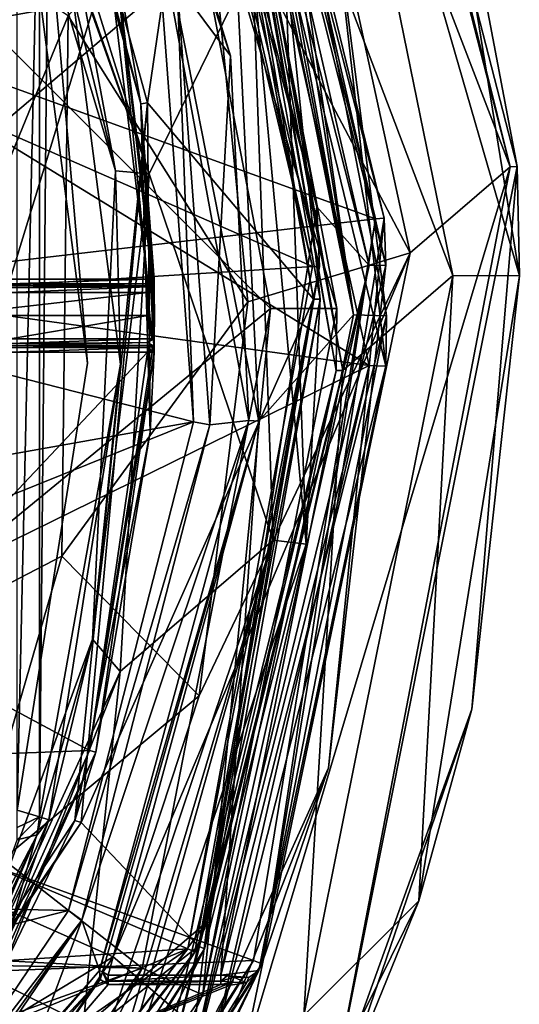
# Model space of a CAD drawing. Extents: x -250 to 250, y -832 to 754.
# Tile 33 of 256: x 6.97 to 14.5, y -668.12 to -653.29. Entities that reach past the tile are written whole.
import ezdxf

# ---------------------------------------------------------------- set-up
doc = ezdxf.new("R2010")
doc.units = 0
doc.header["$LTSCALE"] = 33.374815
for name, color, linetype in [('1166', 7, 'CONTINUOUS'), ('1171', 7, 'CONTINUOUS'), ('1173', 7, 'CONTINUOUS'), ('1175', 7, 'CONTINUOUS'), ('1177', 7, 'CONTINUOUS'), ('290', 7, 'CONTINUOUS'), ('291', 7, 'CONTINUOUS'), ('293', 7, 'CONTINUOUS'), ('294', 7, 'CONTINUOUS'), ('296', 7, 'CONTINUOUS'), ('311', 7, 'CONTINUOUS'), ('312', 7, 'CONTINUOUS'), ('3138', 7, 'CONTINUOUS'), ('3139', 7, 'CONTINUOUS'), ('3141', 7, 'CONTINUOUS'), ('3142', 7, 'CONTINUOUS'), ('3144', 7, 'CONTINUOUS'), ('3147', 7, 'CONTINUOUS'), ('3156', 7, 'CONTINUOUS'), ('3157', 7, 'CONTINUOUS'), ('3170', 7, 'CONTINUOUS'), ('3195', 7, 'CONTINUOUS'), ('3203', 7, 'CONTINUOUS'), ('3208', 7, 'CONTINUOUS'), ('3209', 7, 'CONTINUOUS'), ('3211', 7, 'CONTINUOUS'), ('3228', 7, 'CONTINUOUS'), ('3229', 7, 'CONTINUOUS'), ('3638', 7, 'CONTINUOUS'), ('3639', 7, 'CONTINUOUS'), ('3640', 7, 'CONTINUOUS'), ('3642', 7, 'CONTINUOUS'), ('3643', 7, 'CONTINUOUS'), ('3659', 7, 'CONTINUOUS'), ('3661', 7, 'CONTINUOUS'), ('3664', 7, 'CONTINUOUS'), ('3672', 7, 'CONTINUOUS'), ('3684', 7, 'CONTINUOUS'), ('3685', 7, 'CONTINUOUS'), ('3686', 7, 'CONTINUOUS'), ('3698', 7, 'CONTINUOUS'), ('3707', 7, 'CONTINUOUS'), ('3708', 7, 'CONTINUOUS'), ('3737', 7, 'CONTINUOUS'), ('3738', 7, 'CONTINUOUS'), ('3747', 7, 'CONTINUOUS'), ('3758', 7, 'CONTINUOUS'), ('3800', 7, 'CONTINUOUS'), ('3801', 7, 'CONTINUOUS'), ('3802', 7, 'CONTINUOUS'), ('3803', 7, 'CONTINUOUS'), ('3804', 7, 'CONTINUOUS'), ('3805', 7, 'CONTINUOUS'), ('3806', 7, 'CONTINUOUS'), ('3807', 7, 'CONTINUOUS'), ('3808', 7, 'CONTINUOUS'), ('3837', 7, 'CONTINUOUS'), ('3849', 7, 'CONTINUOUS'), ('4451', 7, 'CONTINUOUS'), ('4453', 7, 'CONTINUOUS'), ('4454', 7, 'CONTINUOUS'), ('4456', 7, 'CONTINUOUS'), ('4457', 7, 'CONTINUOUS'), ('4472', 7, 'CONTINUOUS'), ('4474', 7, 'CONTINUOUS'), ('4477', 7, 'CONTINUOUS')]:
    doc.layers.add(name, color=color, linetype=linetype)

msp = doc.modelspace()

# ---------------------------------------------------------------- linework, layer by layer
at = {"layer": '1166', "color": 7, "linetype": 'CONTINUOUS'}
for points in [[(11.37, -643.871, 68.65), (14.364, -655.509, 68.65), (11.459, -643.825, 68.55), (11.37, -643.871, 68.65)], [(14.364, -655.509, 68.65), (14.465, -655.504, 68.55), (11.459, -643.825, 68.55), (14.364, -655.509, 68.65)], [(14.364, -655.509, 68.65), (11.67, -669.534, 68.65), (14.465, -655.504, 68.55), (14.364, -655.509, 68.65)], [(11.67, -669.534, 68.65), (13.783, -663.675, 68.55), (14.465, -655.504, 68.55), (11.67, -669.534, 68.65)], [(11.67, -669.534, 68.65), (11.76, -669.577, 68.55), (13.783, -663.675, 68.55), (11.67, -669.534, 68.65)]]:
    msp.add_3dface(points, dxfattribs=at)
at = {"layer": '1171', "color": 7, "linetype": 'CONTINUOUS'}
for points in [[(9.904, -647.671, 15.65), (11.838, -658.577, 15.65), (9.812, -647.709, 15.75), (9.904, -647.671, 15.65)], [(11.838, -658.577, 15.65), (11.738, -658.576, 15.75), (9.812, -647.709, 15.75), (11.838, -658.577, 15.65)], [(9.134, -669.444, 15.65), (9.045, -669.398, 15.75), (11.738, -658.576, 15.75), (9.134, -669.444, 15.65)], [(11.838, -658.577, 15.65), (9.134, -669.444, 15.65), (11.738, -658.576, 15.75), (11.838, -658.577, 15.65)]]:
    msp.add_3dface(points, dxfattribs=at)
at = {"layer": '1173', "color": 7, "linetype": 'CONTINUOUS'}
for points in [[(3.5, -650.5, 68.45), (3.5, -663.5, 68.45), (7.698, -653.234, 68.45), (3.5, -650.5, 68.45)], [(7.698, -653.234, 68.45), (3.5, -663.5, 68.45), (7.604, -661.371, 68.45), (7.698, -653.234, 68.45)], [(7.604, -661.371, 68.45), (3.5, -663.5, 68.45), (6.137, -666.418, 68.45), (7.604, -661.371, 68.45)]]:
    msp.add_3dface(points, dxfattribs=at)
at = {"layer": '1175', "color": 7, "linetype": 'CONTINUOUS'}
for points in [[(12.857, -656.803, 68.65), (10.241, -644.802, 68.65), (9.772, -650.949, 68.55), (12.857, -656.803, 68.65)], [(10.406, -657.543, 68.55), (12.857, -656.803, 68.65), (9.772, -650.949, 68.55), (10.406, -657.543, 68.55)], [(10.309, -669.059, 68.65), (12.857, -656.803, 68.65), (8.377, -667.405, 68.55), (10.309, -669.059, 68.65)], [(8.377, -667.405, 68.55), (12.857, -656.803, 68.65), (9.676, -663.477, 68.55), (8.377, -667.405, 68.55)], [(9.676, -663.477, 68.55), (12.857, -656.803, 68.65), (10.406, -657.543, 68.55), (9.676, -663.477, 68.55)], [(5.257, -672.073, 68.55), (10.309, -669.059, 68.65), (8.377, -667.405, 68.55), (5.257, -672.073, 68.55)]]:
    msp.add_3dface(points, dxfattribs=at)
at = {"layer": '1177', "color": 7, "linetype": 'CONTINUOUS'}
for points in [[(7.698, -653.234, 68.45), (10.406, -657.543, 68.55), (9.772, -650.949, 68.55), (7.698, -653.234, 68.45)], [(7.698, -653.234, 68.45), (7.604, -661.371, 68.45), (10.406, -657.543, 68.55), (7.698, -653.234, 68.45)], [(7.604, -661.371, 68.45), (9.676, -663.477, 68.55), (10.406, -657.543, 68.55), (7.604, -661.371, 68.45)], [(7.604, -661.371, 68.45), (6.137, -666.418, 68.45), (9.676, -663.477, 68.55), (7.604, -661.371, 68.45)], [(6.137, -666.418, 68.45), (8.377, -667.405, 68.55), (9.676, -663.477, 68.55), (6.137, -666.418, 68.45)], [(6.137, -666.418, 68.45), (3.556, -670.313, 68.45), (8.377, -667.405, 68.55), (6.137, -666.418, 68.45)], [(3.556, -670.313, 68.45), (5.257, -672.073, 68.55), (8.377, -667.405, 68.55), (3.556, -670.313, 68.45)]]:
    msp.add_3dface(points, dxfattribs=at)
at = {"layer": '290', "color": 7, "linetype": 'CONTINUOUS'}
for points in [[(14.364, -655.509, 68.65), (11.37, -643.871, 68.65), (10.241, -644.802, 68.65), (14.364, -655.509, 68.65)], [(12.857, -656.803, 68.65), (14.364, -655.509, 68.65), (10.241, -644.802, 68.65), (12.857, -656.803, 68.65)], [(11.67, -669.534, 68.65), (14.364, -655.509, 68.65), (10.309, -669.059, 68.65), (11.67, -669.534, 68.65)], [(10.309, -669.059, 68.65), (14.364, -655.509, 68.65), (12.857, -656.803, 68.65), (10.309, -669.059, 68.65)]]:
    msp.add_3dface(points, dxfattribs=at)
at = {"layer": '291', "color": 7, "linetype": 'CONTINUOUS'}
for points in [[(11.086, -645.337, 15.65), (13.499, -657.143, 15.65), (9.904, -647.671, 15.65), (11.086, -645.337, 15.65)], [(9.904, -647.671, 15.65), (13.499, -657.143, 15.65), (11.838, -658.577, 15.65), (9.904, -647.671, 15.65)], [(13.499, -657.143, 15.65), (11.253, -668.289, 15.65), (11.838, -658.577, 15.65), (13.499, -657.143, 15.65)], [(11.838, -658.577, 15.65), (11.253, -668.289, 15.65), (9.134, -669.444, 15.65), (11.838, -658.577, 15.65)]]:
    msp.add_3dface(points, dxfattribs=at)
at = {"layer": '293', "color": 7, "linetype": 'CONTINUOUS'}
for points in [[(11.459, -643.825, 68.55), (14.465, -655.504, 68.55), (12.874, -647.107, 16.65), (11.459, -643.825, 68.55)], [(12.874, -647.107, 16.65), (14.465, -655.504, 68.55), (14.5, -657.148, 16.65), (12.874, -647.107, 16.65)], [(14.465, -655.504, 68.55), (13.783, -663.675, 68.55), (14.5, -657.148, 16.65), (14.465, -655.504, 68.55)], [(14.5, -657.148, 16.65), (13.783, -663.675, 68.55), (12.987, -666.563, 16.65), (14.5, -657.148, 16.65)], [(13.783, -663.675, 68.55), (11.76, -669.577, 68.55), (12.987, -666.563, 16.65), (13.783, -663.675, 68.55)], [(12.987, -666.563, 16.65), (11.76, -669.577, 68.55), (10.058, -672.487, 16.65), (12.987, -666.563, 16.65)]]:
    msp.add_3dface(points, dxfattribs=at)
at = {"layer": '294', "color": 7, "linetype": 'CONTINUOUS'}
for points in [[(8.953, -648.246, 64.65), (10.749, -657.644, 64.65), (3.6, -650.5, 64.65), (8.953, -648.246, 64.65)], [(3.6, -650.5, 64.65), (10.749, -657.644, 64.65), (3.6, -663.5, 64.65), (3.6, -650.5, 64.65)], [(10.749, -657.644, 64.65), (8.816, -667.576, 64.65), (3.6, -663.5, 64.65), (10.749, -657.644, 64.65)], [(3.6, -663.5, 64.65), (8.816, -667.576, 64.65), (0, -667.1, 64.65), (3.6, -663.5, 64.65)], [(8.816, -667.576, 64.65), (-8.953, -667.254, 64.65), (0, -667.1, 64.65), (8.816, -667.576, 64.65)], [(-5.389, -672.644, 64.65), (-8.953, -667.254, 64.65), (8.816, -667.576, 64.65), (-5.389, -672.644, 64.65)], [(5.166, -672.847, 64.65), (-5.389, -672.644, 64.65), (8.816, -667.576, 64.65), (5.166, -672.847, 64.65)]]:
    msp.add_3dface(points, dxfattribs=at)
at = {"layer": '296', "color": 7, "linetype": 'CONTINUOUS'}
for points in [[(9.812, -647.709, 15.75), (11.738, -658.576, 15.75), (9.876, -647.863, 63.65), (9.812, -647.709, 15.75)], [(9.876, -647.863, 63.65), (11.738, -658.576, 15.75), (11.75, -657.64, 63.65), (9.876, -647.863, 63.65)], [(11.75, -657.64, 63.65), (11.738, -658.576, 15.75), (9.732, -667.975, 63.65), (11.75, -657.64, 63.65)], [(11.738, -658.576, 15.75), (9.045, -669.398, 15.75), (9.732, -667.975, 63.65), (11.738, -658.576, 15.75)], [(9.732, -667.975, 63.65), (9.045, -669.398, 15.75), (5.83, -673.595, 63.65), (9.732, -667.975, 63.65)]]:
    msp.add_3dface(points, dxfattribs=at)
at = {"layer": '311', "color": 7, "linetype": 'CONTINUOUS'}
for points in [[(13.499, -657.143, 15.65), (11.086, -645.337, 15.65), (14.5, -657.148, 16.65), (13.499, -657.143, 15.65)], [(11.086, -645.337, 15.65), (12.874, -647.107, 16.65), (14.5, -657.148, 16.65), (11.086, -645.337, 15.65)], [(11.253, -668.289, 15.65), (13.499, -657.143, 15.65), (12.987, -666.563, 16.65), (11.253, -668.289, 15.65)], [(13.499, -657.143, 15.65), (14.5, -657.148, 16.65), (12.987, -666.563, 16.65), (13.499, -657.143, 15.65)], [(11.253, -668.289, 15.65), (12.987, -666.563, 16.65), (10.058, -672.487, 16.65), (11.253, -668.289, 15.65)]]:
    msp.add_3dface(points, dxfattribs=at)
at = {"layer": '312', "color": 7, "linetype": 'CONTINUOUS'}
for points in [[(8.953, -648.246, 64.65), (9.876, -647.863, 63.65), (11.75, -657.64, 63.65), (8.953, -648.246, 64.65)], [(10.749, -657.644, 64.65), (8.953, -648.246, 64.65), (11.75, -657.64, 63.65), (10.749, -657.644, 64.65)], [(8.816, -667.576, 64.65), (10.749, -657.644, 64.65), (9.732, -667.975, 63.65), (8.816, -667.576, 64.65)], [(10.749, -657.644, 64.65), (11.75, -657.64, 63.65), (9.732, -667.975, 63.65), (10.749, -657.644, 64.65)], [(5.166, -672.847, 64.65), (8.816, -667.576, 64.65), (5.83, -673.595, 63.65), (5.166, -672.847, 64.65)], [(8.816, -667.576, 64.65), (9.732, -667.975, 63.65), (5.83, -673.595, 63.65), (8.816, -667.576, 64.65)]]:
    msp.add_3dface(points, dxfattribs=at)
at = {"layer": '3138', "color": 7, "linetype": 'CONTINUOUS'}
for points in [[(9.506, -646.248, -13.35), (12.239, -658.501, -13.35), (0, -650.989, -13.35), (9.506, -646.248, -13.35)], [(0, -650.989, -13.35), (12.239, -658.501, -13.35), (6.761, -657.75, -13.35), (0, -650.989, -13.35)], [(12.239, -658.501, -13.35), (0, -664.511, -13.35), (6.761, -657.75, -13.35), (12.239, -658.501, -13.35)], [(12.239, -658.501, -13.35), (9.535, -669.2, -13.35), (0, -664.511, -13.35), (12.239, -658.501, -13.35)], [(9.535, -669.2, -13.35), (-9.506, -669.252, -13.35), (0, -664.511, -13.35), (9.535, -669.2, -13.35)]]:
    msp.add_3dface(points, dxfattribs=at)
at = {"layer": '3139', "color": 7, "linetype": 'CONTINUOUS'}
for points in [[(10.572, -659.338, -0.85), (10.001, -647.821, -0.85), (8.305, -647.821, -0.85), (10.572, -659.338, -0.85)], [(12, -657.735, -0.85), (10.001, -647.821, -0.85), (10.572, -659.338, -0.85), (12, -657.735, -0.85)], [(10.001, -667.679, -0.85), (12, -657.735, -0.85), (10.572, -659.338, -0.85), (10.001, -667.679, -0.85)], [(8.305, -667.679, -0.85), (10.001, -667.679, -0.85), (10.572, -659.338, -0.85), (8.305, -667.679, -0.85)]]:
    msp.add_3dface(points, dxfattribs=at)
at = {"layer": '3141', "color": 7, "linetype": 'CONTINUOUS'}
for points in [[(12.5, -657.755, -1.35), (11.623, -650.944, -13.1), (10.575, -647.886, -1.35), (12.5, -657.755, -1.35)], [(12.489, -658.509, -13.1), (11.623, -650.944, -13.1), (12.5, -657.755, -1.35), (12.489, -658.509, -13.1)], [(10.575, -667.613, -1.35), (12.489, -658.509, -13.1), (12.5, -657.755, -1.35), (10.575, -667.613, -1.35)], [(9.754, -669.319, -13.1), (12.489, -658.509, -13.1), (10.575, -667.613, -1.35), (9.754, -669.319, -13.1)], [(9.328, -670.064, -6.091), (9.754, -669.319, -13.1), (10.575, -667.613, -1.35), (9.328, -670.064, -6.091)]]:
    msp.add_3dface(points, dxfattribs=at)
at = {"layer": '3142', "color": 7, "linetype": 'CONTINUOUS'}
for points in [[(8.305, -667.824, -0.959), (7.32, -668.969, -3.823), (10.001, -667.824, -0.959), (8.305, -667.824, -0.959)], [(10.001, -667.824, -0.959), (7.32, -668.969, -3.823), (10.072, -667.825, -0.965), (10.001, -667.824, -0.959)], [(10.072, -667.825, -0.965), (7.32, -668.969, -3.823), (10.144, -667.831, -0.985), (10.072, -667.825, -0.965)], [(10.144, -667.831, -0.985), (7.32, -668.969, -3.823), (8.987, -670.066, -5.599), (10.144, -667.831, -0.985)]]:
    msp.add_3dface(points, dxfattribs=at)
at = {"layer": '3144', "color": 7, "linetype": 'CONTINUOUS'}
for points in [[(9.102, -652.822, -7.85), (5.463, -645.481, -7.85), (0, -654.45, -7.85), (9.102, -652.822, -7.85)], [(9.102, -652.822, -7.85), (0, -654.45, -7.85), (3.3, -657.75, -7.85), (9.102, -652.822, -7.85)], [(9.59, -659.349, -7.85), (9.102, -652.822, -7.85), (3.3, -657.75, -7.85), (9.59, -659.349, -7.85)], [(0, -661.05, -7.85), (9.59, -659.349, -7.85), (3.3, -657.75, -7.85), (0, -661.05, -7.85)], [(7.703, -666.706, -7.85), (9.59, -659.349, -7.85), (-7.864, -666.366, -7.85), (7.703, -666.706, -7.85)], [(-7.864, -666.366, -7.85), (9.59, -659.349, -7.85), (0, -661.05, -7.85), (-7.864, -666.366, -7.85)], [(-5.463, -670.019, -7.85), (7.703, -666.706, -7.85), (-7.864, -666.366, -7.85), (-5.463, -670.019, -7.85)], [(5.464, -670.019, -7.85), (7.703, -666.706, -7.85), (-5.463, -670.019, -7.85), (5.464, -670.019, -7.85)]]:
    msp.add_3dface(points, dxfattribs=at)
at = {"layer": '3147', "color": 7, "linetype": 'CONTINUOUS'}
for points in [[(10.149, -653.838, -0.987), (8.173, -647.891, -0.987), (9.343, -652.76, -7.622), (10.149, -653.838, -0.987)], [(9.837, -659.392, -7.622), (10.149, -653.838, -0.987), (9.343, -652.76, -7.622), (9.837, -659.392, -7.622)], [(10.423, -659.328, -0.987), (10.149, -653.838, -0.987), (9.837, -659.392, -7.622), (10.423, -659.328, -0.987)], [(8.174, -667.609, -0.987), (10.423, -659.328, -0.987), (7.908, -666.854, -7.622), (8.174, -667.609, -0.987)], [(7.908, -666.854, -7.622), (10.423, -659.328, -0.987), (9.837, -659.392, -7.622), (7.908, -666.854, -7.622)], [(5.615, -670.222, -7.622), (7.196, -668.753, -3.879), (7.908, -666.854, -7.622), (5.615, -670.222, -7.622)], [(7.196, -668.753, -3.879), (8.174, -667.609, -0.987), (7.908, -666.854, -7.622), (7.196, -668.753, -3.879)]]:
    msp.add_3dface(points, dxfattribs=at)
at = {"layer": '3156', "color": 7, "linetype": 'CONTINUOUS'}
for points in [[(9.328, -670.064, -6.091), (10.575, -667.613, -1.35), (8.987, -670.066, -5.599), (9.328, -670.064, -6.091)], [(8.987, -670.066, -5.599), (10.575, -667.613, -1.35), (10.387, -667.795, -1.111), (8.987, -670.066, -5.599)], [(10.144, -667.831, -0.985), (8.987, -670.066, -5.599), (10.387, -667.795, -1.111), (10.144, -667.831, -0.985)]]:
    msp.add_3dface(points, dxfattribs=at)
at = {"layer": '3157', "color": 7, "linetype": 'CONTINUOUS'}
for points in [[(10.101, -647.807, -0.859), (12, -657.735, -0.85), (10.196, -647.79, -0.888), (10.101, -647.807, -0.859)], [(10.196, -647.79, -0.888), (12, -657.735, -0.85), (10.429, -647.785, -1.057), (10.196, -647.79, -0.888)], [(12, -657.735, -0.85), (10.575, -647.886, -1.35), (10.429, -647.785, -1.057), (12, -657.735, -0.85)], [(10.001, -647.821, -0.85), (12, -657.735, -0.85), (10.101, -647.807, -0.859), (10.001, -647.821, -0.85)], [(12, -657.735, -0.85), (12.5, -657.755, -1.35), (10.575, -647.886, -1.35), (12, -657.735, -0.85)], [(12, -657.735, -0.85), (10.001, -667.679, -0.85), (12.5, -657.755, -1.35), (12, -657.735, -0.85)], [(10.001, -667.679, -0.85), (10.575, -667.613, -1.35), (12.5, -657.755, -1.35), (10.001, -667.679, -0.85)], [(10.575, -667.613, -1.35), (10.001, -667.679, -0.85), (10.421, -667.716, -1.048), (10.575, -667.613, -1.35)], [(10.421, -667.716, -1.048), (10.001, -667.679, -0.85), (10.098, -667.693, -0.859), (10.421, -667.716, -1.048)], [(10.196, -667.71, -0.888), (10.421, -667.716, -1.048), (10.098, -667.693, -0.859), (10.196, -667.71, -0.888)]]:
    msp.add_3dface(points, dxfattribs=at)
at = {"layer": '3170', "color": 7, "linetype": 'CONTINUOUS'}
for points in [[(12.239, -658.501, -13.35), (9.506, -646.248, -13.35), (12.489, -658.509, -13.1), (12.239, -658.501, -13.35)], [(9.506, -646.248, -13.35), (11.623, -650.944, -13.1), (12.489, -658.509, -13.1), (9.506, -646.248, -13.35)], [(9.535, -669.2, -13.35), (12.239, -658.501, -13.35), (9.754, -669.319, -13.1), (9.535, -669.2, -13.35)], [(12.239, -658.501, -13.35), (12.489, -658.509, -13.1), (9.754, -669.319, -13.1), (12.239, -658.501, -13.35)]]:
    msp.add_3dface(points, dxfattribs=at)
at = {"layer": '3195', "color": 7, "linetype": 'CONTINUOUS'}
for points in [[(8.174, -667.609, -0.987), (7.196, -668.753, -3.879), (5.557, -670.547, -6.351), (8.174, -667.609, -0.987)], [(8.174, -667.609, -0.987), (5.557, -670.547, -6.351), (8.182, -667.749, -0.949), (8.174, -667.609, -0.987)], [(5.557, -670.547, -6.351), (5.662, -670.652, -6.362), (8.182, -667.749, -0.949), (5.557, -670.547, -6.351)], [(5.662, -670.652, -6.362), (7.32, -668.969, -3.823), (8.182, -667.749, -0.949), (5.662, -670.652, -6.362)], [(7.32, -668.969, -3.823), (8.305, -667.824, -0.959), (8.182, -667.749, -0.949), (7.32, -668.969, -3.823)]]:
    msp.add_3dface(points, dxfattribs=at)
at = {"layer": '3203', "color": 7, "linetype": 'CONTINUOUS'}
for points in [[(10.001, -667.679, -0.85), (8.305, -667.679, -0.85), (8.305, -667.77, -0.88), (10.001, -667.679, -0.85)], [(10.001, -667.679, -0.85), (8.305, -667.77, -0.88), (10.001, -667.77, -0.88), (10.001, -667.679, -0.85)], [(8.305, -667.824, -0.959), (10.001, -667.824, -0.959), (10.001, -667.77, -0.88), (8.305, -667.824, -0.959)], [(8.305, -667.77, -0.88), (8.305, -667.824, -0.959), (10.001, -667.77, -0.88), (8.305, -667.77, -0.88)]]:
    msp.add_3dface(points, dxfattribs=at)
at = {"layer": '3208', "color": 7, "linetype": 'CONTINUOUS'}
for points in [[(8.173, -647.891, -0.987), (10.149, -653.838, -0.987), (8.217, -647.868, -0.888), (8.173, -647.891, -0.987)], [(10.149, -653.838, -0.987), (8.305, -647.821, -0.85), (8.217, -647.868, -0.888), (10.149, -653.838, -0.987)], [(10.572, -659.338, -0.85), (8.305, -647.821, -0.85), (10.423, -659.328, -0.987), (10.572, -659.338, -0.85)], [(8.305, -647.821, -0.85), (10.149, -653.838, -0.987), (10.423, -659.328, -0.987), (8.305, -647.821, -0.85)], [(10.572, -659.338, -0.85), (10.423, -659.328, -0.987), (8.174, -667.609, -0.987), (10.572, -659.338, -0.85)], [(10.572, -659.338, -0.85), (8.174, -667.609, -0.987), (8.217, -667.632, -0.888), (10.572, -659.338, -0.85)], [(8.305, -667.679, -0.85), (10.572, -659.338, -0.85), (8.217, -667.632, -0.888), (8.305, -667.679, -0.85)]]:
    msp.add_3dface(points, dxfattribs=at)
at = {"layer": '3209', "color": 7, "linetype": 'CONTINUOUS'}
for points in [[(8.174, -667.609, -0.987), (8.182, -667.749, -0.949), (8.217, -667.632, -0.888), (8.174, -667.609, -0.987)], [(8.182, -667.749, -0.949), (8.305, -667.824, -0.959), (8.217, -667.632, -0.888), (8.182, -667.749, -0.949)], [(8.305, -667.77, -0.88), (8.305, -667.679, -0.85), (8.217, -667.632, -0.888), (8.305, -667.77, -0.88)], [(8.305, -667.824, -0.959), (8.305, -667.77, -0.88), (8.217, -667.632, -0.888), (8.305, -667.824, -0.959)]]:
    msp.add_3dface(points, dxfattribs=at)
at = {"layer": '3211', "color": 7, "linetype": 'CONTINUOUS'}
for points in [[(9.343, -652.76, -7.622), (9.102, -652.822, -7.85), (9.59, -659.349, -7.85), (9.343, -652.76, -7.622)], [(9.837, -659.392, -7.622), (9.343, -652.76, -7.622), (9.59, -659.349, -7.85), (9.837, -659.392, -7.622)], [(9.837, -659.392, -7.622), (9.59, -659.349, -7.85), (7.703, -666.706, -7.85), (9.837, -659.392, -7.622)], [(7.908, -666.854, -7.622), (9.837, -659.392, -7.622), (7.703, -666.706, -7.85), (7.908, -666.854, -7.622)], [(7.908, -666.854, -7.622), (7.703, -666.706, -7.85), (5.464, -670.019, -7.85), (7.908, -666.854, -7.622)], [(7.908, -666.854, -7.622), (5.464, -670.019, -7.85), (5.553, -670.138, -7.802), (7.908, -666.854, -7.622)], [(5.613, -670.219, -7.643), (7.908, -666.854, -7.622), (5.553, -670.138, -7.802), (5.613, -670.219, -7.643)], [(5.614, -670.22, -7.633), (7.908, -666.854, -7.622), (5.613, -670.219, -7.643), (5.614, -670.22, -7.633)], [(5.615, -670.222, -7.622), (7.908, -666.854, -7.622), (5.614, -670.22, -7.633), (5.615, -670.222, -7.622)]]:
    msp.add_3dface(points, dxfattribs=at)
at = {"layer": '3228', "color": 7, "linetype": 'CONTINUOUS'}
for points in [[(10.575, -667.613, -1.35), (10.421, -667.716, -1.048), (10.387, -667.795, -1.111), (10.575, -667.613, -1.35)], [(10.144, -667.831, -0.985), (10.387, -667.795, -1.111), (10.175, -667.787, -0.919), (10.144, -667.831, -0.985)], [(10.387, -667.795, -1.111), (10.196, -667.71, -0.888), (10.175, -667.787, -0.919), (10.387, -667.795, -1.111)], [(10.421, -667.716, -1.048), (10.196, -667.71, -0.888), (10.387, -667.795, -1.111), (10.421, -667.716, -1.048)]]:
    msp.add_3dface(points, dxfattribs=at)
at = {"layer": '3229', "color": 7, "linetype": 'CONTINUOUS'}
for points in [[(10.001, -667.679, -0.85), (10.001, -667.77, -0.88), (10.098, -667.693, -0.859), (10.001, -667.679, -0.85)], [(10.001, -667.77, -0.88), (10.196, -667.71, -0.888), (10.098, -667.693, -0.859), (10.001, -667.77, -0.88)], [(10.196, -667.71, -0.888), (10.001, -667.77, -0.88), (10.175, -667.787, -0.919), (10.196, -667.71, -0.888)], [(10.001, -667.77, -0.88), (10.001, -667.824, -0.959), (10.175, -667.787, -0.919), (10.001, -667.77, -0.88)], [(10.001, -667.824, -0.959), (10.072, -667.825, -0.965), (10.175, -667.787, -0.919), (10.001, -667.824, -0.959)], [(10.072, -667.825, -0.965), (10.144, -667.831, -0.985), (10.175, -667.787, -0.919), (10.072, -667.825, -0.965)]]:
    msp.add_3dface(points, dxfattribs=at)
at = {"layer": '3638', "color": 7, "linetype": 'CONTINUOUS'}
msp.add_3dface([(7.991, -658.465, -0.35), (6.933, -665.195, -0.35), (6.933, -650.305, -0.35), (7.991, -658.465, -0.35)], dxfattribs=at)
at = {"layer": '3639', "color": 7, "linetype": 'CONTINUOUS'}
for points in [[(7.167, -648.267, 58.15), (8.895, -654.546, 58.15), (9.776, -648.545, 58.15), (7.167, -648.267, 58.15)], [(9.776, -648.545, 58.15), (8.895, -654.546, 58.15), (11.399, -657.502, 58.15), (9.776, -648.545, 58.15)], [(8.895, -654.546, 58.15), (7.895, -665.384, 58.15), (11.399, -657.502, 58.15), (8.895, -654.546, 58.15)], [(11.399, -657.502, 58.15), (7.895, -665.384, 58.15), (9.662, -667.247, 58.15), (11.399, -657.502, 58.15)], [(7.895, -665.384, 58.15), (3.391, -672.163, 58.15), (9.662, -667.247, 58.15), (7.895, -665.384, 58.15)], [(9.662, -667.247, 58.15), (3.391, -672.163, 58.15), (6.212, -672.755, 58.15), (9.662, -667.247, 58.15)]]:
    msp.add_3dface(points, dxfattribs=at)
at = {"layer": '3640', "color": 7, "linetype": 'CONTINUOUS'}
for points in [[(9.868, -648.508, 58.05), (11.499, -657.503, 58.05), (10.966, -652.328, 7.15), (9.868, -648.508, 58.05)], [(10.966, -652.328, 7.15), (11.499, -657.503, 58.05), (11.288, -661.191, 7.15), (10.966, -652.328, 7.15)], [(11.499, -657.503, 58.05), (9.754, -667.286, 58.05), (11.288, -661.191, 7.15), (11.499, -657.503, 58.05)], [(11.288, -661.191, 7.15), (9.754, -667.286, 58.05), (8.166, -670.424, 7.15), (11.288, -661.191, 7.15)], [(9.754, -667.286, 58.05), (6.283, -672.826, 58.05), (8.166, -670.424, 7.15), (9.754, -667.286, 58.05)]]:
    msp.add_3dface(points, dxfattribs=at)
at = {"layer": '3642', "color": 7, "linetype": 'CONTINUOUS'}
for points in [[(6.828, -657.2, 11.15), (8.31, -652.36, 11.15), (4.843, -652.906, 11.15), (6.828, -657.2, 11.15)], [(8.894, -657.2, 11.15), (8.31, -652.36, 11.15), (6.828, -657.2, 11.15), (8.894, -657.2, 11.15)], [(8.02, -664.296, 11.15), (8.894, -658.3, 11.15), (4.843, -662.594, 11.15), (8.02, -664.296, 11.15)], [(4.843, -662.594, 11.15), (8.894, -658.3, 11.15), (6.828, -658.3, 11.15), (4.843, -662.594, 11.15)], [(0.55, -664.578, 11.15), (8.02, -664.296, 11.15), (4.843, -662.594, 11.15), (0.55, -664.578, 11.15)], [(5.702, -669.438, 11.15), (8.02, -664.296, 11.15), (0.55, -664.578, 11.15), (5.702, -669.438, 11.15)]]:
    msp.add_3dface(points, dxfattribs=at)
at = {"layer": '3643', "color": 7, "linetype": 'CONTINUOUS'}
for points in [[(7.076, -648.308, 58.05), (8.408, -652.338, 11.25), (8.796, -654.559, 58.05), (7.076, -648.308, 58.05)], [(8.408, -652.338, 11.25), (8.994, -657.198, 11.25), (8.796, -654.559, 58.05), (8.408, -652.338, 11.25)], [(8.996, -658.207, 15.22), (8.994, -658.302, 15.05), (8.796, -654.559, 58.05), (8.996, -658.207, 15.22)], [(8.796, -654.559, 58.05), (8.994, -658.302, 15.05), (8.938, -659.503, 58.05), (8.796, -654.559, 58.05)], [(8.997, -658.101, 15.25), (8.996, -658.207, 15.22), (8.796, -654.559, 58.05), (8.997, -658.101, 15.25)], [(9, -657.75, 15.25), (8.997, -658.101, 15.25), (8.796, -654.559, 58.05), (9, -657.75, 15.25)], [(8.997, -657.399, 15.25), (9, -657.75, 15.25), (8.796, -654.559, 58.05), (8.997, -657.399, 15.25)], [(8.994, -657.227, 15.154), (8.997, -657.399, 15.25), (8.796, -654.559, 58.05), (8.994, -657.227, 15.154)], [(8.994, -657.198, 15.05), (8.994, -657.227, 15.154), (8.796, -654.559, 58.05), (8.994, -657.198, 15.05)], [(8.994, -657.198, 11.25), (8.994, -657.198, 15.05), (8.796, -654.559, 58.05), (8.994, -657.198, 11.25)], [(8.994, -658.302, 11.25), (8.117, -664.322, 11.25), (8.994, -658.302, 15.05), (8.994, -658.302, 11.25)], [(8.994, -658.302, 15.05), (8.117, -664.322, 11.25), (8.938, -659.503, 58.05), (8.994, -658.302, 15.05)], [(8.938, -659.503, 58.05), (8.117, -664.322, 11.25), (7.801, -665.353, 58.05), (8.938, -659.503, 58.05)], [(8.117, -664.322, 11.25), (5.785, -669.495, 11.25), (7.801, -665.353, 58.05), (8.117, -664.322, 11.25)], [(7.801, -665.353, 58.05), (5.785, -669.495, 11.25), (3.333, -672.082, 58.05), (7.801, -665.353, 58.05)]]:
    msp.add_3dface(points, dxfattribs=at)
at = {"layer": '3659', "color": 7, "linetype": 'CONTINUOUS'}
for points in [[(5.708, -645.344, 6.65), (10.476, -652.428, 6.65), (8.921, -655.613, 6.65), (5.708, -645.344, 6.65)], [(10.476, -652.428, 6.65), (10.792, -661.129, 6.65), (8.921, -655.613, 6.65), (10.476, -652.428, 6.65)], [(8.921, -655.613, 6.65), (10.792, -661.129, 6.65), (8.486, -663.107, 6.65), (8.921, -655.613, 6.65)], [(10.792, -661.129, 6.65), (7.744, -670.156, 6.65), (8.486, -663.107, 6.65), (10.792, -661.129, 6.65)], [(8.486, -663.107, 6.65), (7.744, -670.156, 6.65), (5.708, -670.156, 6.65), (8.486, -663.107, 6.65)]]:
    msp.add_3dface(points, dxfattribs=at)
at = {"layer": '3661', "color": 7, "linetype": 'CONTINUOUS'}
for points in [[(5.543, -645.999, 6.15), (8.415, -655.57, 6.15), (6.543, -647.856, 3.884), (5.543, -645.999, 6.15)], [(6.543, -647.856, 3.884), (8.415, -655.57, 6.15), (7.41, -650.158, 0.15), (6.543, -647.856, 3.884)], [(7.41, -650.158, 0.15), (8.415, -655.57, 6.15), (8.491, -658.478, 0.15), (7.41, -650.158, 0.15)], [(8.415, -655.57, 6.15), (8.069, -662.622, 6.15), (8.491, -658.478, 0.15), (8.415, -655.57, 6.15)], [(8.069, -662.622, 6.15), (7.41, -665.342, 0.15), (8.491, -658.478, 0.15), (8.069, -662.622, 6.15)], [(5.543, -669.501, 6.15), (6.811, -667.024, 3.003), (8.069, -662.622, 6.15), (5.543, -669.501, 6.15)], [(6.811, -667.024, 3.003), (7.41, -665.342, 0.15), (8.069, -662.622, 6.15), (6.811, -667.024, 3.003)]]:
    msp.add_3dface(points, dxfattribs=at)
at = {"layer": '3664', "color": 7, "linetype": 'CONTINUOUS'}
for points in [[(8.898, -657.4, 15.15), (6.828, -657.4, 15.15), (5.85, -657.75, 15.15), (8.898, -657.4, 15.15)], [(8.9, -657.75, 15.15), (8.898, -657.4, 15.15), (5.85, -657.75, 15.15), (8.9, -657.75, 15.15)], [(6.828, -658.1, 15.15), (8.9, -657.75, 15.15), (5.85, -657.75, 15.15), (6.828, -658.1, 15.15)], [(8.898, -658.1, 15.15), (8.9, -657.75, 15.15), (6.828, -658.1, 15.15), (8.898, -658.1, 15.15)]]:
    msp.add_3dface(points, dxfattribs=at)
at = {"layer": '3672', "color": 7, "linetype": 'CONTINUOUS'}
for points in [[(5.708, -645.344, 6.65), (8.921, -655.613, 6.65), (5.366, -645.657, 6.346), (5.708, -645.344, 6.65)], [(8.921, -655.613, 6.65), (5.543, -645.999, 6.15), (5.366, -645.657, 6.346), (8.921, -655.613, 6.65)], [(8.921, -655.613, 6.65), (8.415, -655.57, 6.15), (5.543, -645.999, 6.15), (8.921, -655.613, 6.65)], [(8.921, -655.613, 6.65), (8.069, -662.622, 6.15), (8.415, -655.57, 6.15), (8.921, -655.613, 6.65)], [(8.921, -655.613, 6.65), (8.486, -663.107, 6.65), (8.069, -662.622, 6.15), (8.921, -655.613, 6.65)], [(8.486, -663.107, 6.65), (5.543, -669.501, 6.15), (8.069, -662.622, 6.15), (8.486, -663.107, 6.65)], [(8.486, -663.107, 6.65), (5.708, -670.156, 6.65), (5.543, -669.501, 6.15), (8.486, -663.107, 6.65)]]:
    msp.add_3dface(points, dxfattribs=at)
at = {"layer": '3684', "color": 7, "linetype": 'CONTINUOUS'}
for points in [[(7.41, -665.342, 0.15), (6.811, -667.024, 3.003), (5.543, -669.501, 6.15), (7.41, -665.342, 0.15)], [(7.41, -665.342, 0.15), (5.543, -669.501, 6.15), (7.233, -665.569, 0.01), (7.41, -665.342, 0.15)], [(5.121, -669.607, 5.82), (6.348, -667.253, 2.729), (7.233, -665.569, 0.01), (5.121, -669.607, 5.82)], [(5.373, -669.617, 5.953), (5.121, -669.607, 5.82), (7.233, -665.569, 0.01), (5.373, -669.617, 5.953)], [(5.543, -669.501, 6.15), (5.373, -669.617, 5.953), (7.233, -665.569, 0.01), (5.543, -669.501, 6.15)], [(6.348, -667.253, 2.729), (6.933, -665.642, -0.073), (7.233, -665.569, 0.01), (6.348, -667.253, 2.729)]]:
    msp.add_3dface(points, dxfattribs=at)
at = {"layer": '3685', "color": 7, "linetype": 'CONTINUOUS'}
for points in [[(6.933, -665.458, -0.275), (6.933, -665.195, -0.35), (7.27, -665.299, -0.204), (6.933, -665.458, -0.275)], [(6.933, -665.642, -0.073), (6.933, -665.458, -0.275), (7.27, -665.299, -0.204), (6.933, -665.642, -0.073)], [(7.233, -665.569, 0.01), (6.933, -665.642, -0.073), (7.27, -665.299, -0.204), (7.233, -665.569, 0.01)], [(7.41, -665.342, 0.15), (7.233, -665.569, 0.01), (7.27, -665.299, -0.204), (7.41, -665.342, 0.15)]]:
    msp.add_3dface(points, dxfattribs=at)
at = {"layer": '3686', "color": 7, "linetype": 'CONTINUOUS'}
for points in [[(7.41, -650.158, 0.15), (8.491, -658.478, 0.15), (7.27, -665.299, -0.204), (7.41, -650.158, 0.15)], [(7.41, -650.158, 0.15), (7.27, -665.299, -0.204), (7.27, -650.201, -0.204), (7.41, -650.158, 0.15)], [(6.933, -665.195, -0.35), (7.991, -658.465, -0.35), (7.27, -650.201, -0.204), (6.933, -665.195, -0.35)], [(7.27, -665.299, -0.204), (6.933, -665.195, -0.35), (7.27, -650.201, -0.204), (7.27, -665.299, -0.204)], [(7.991, -658.465, -0.35), (6.933, -650.305, -0.35), (7.27, -650.201, -0.204), (7.991, -658.465, -0.35)], [(8.491, -658.478, 0.15), (7.41, -665.342, 0.15), (7.27, -665.299, -0.204), (8.491, -658.478, 0.15)]]:
    msp.add_3dface(points, dxfattribs=at)
at = {"layer": '3698', "color": 7, "linetype": 'CONTINUOUS'}
for points in [[(10.966, -652.328, 7.15), (11.288, -661.191, 7.15), (10.476, -652.428, 6.65), (10.966, -652.328, 7.15)], [(11.288, -661.191, 7.15), (10.792, -661.129, 6.65), (10.476, -652.428, 6.65), (11.288, -661.191, 7.15)], [(7.744, -670.156, 6.65), (10.792, -661.129, 6.65), (8.042, -670.346, 6.797), (7.744, -670.156, 6.65)], [(10.792, -661.129, 6.65), (8.166, -670.424, 7.15), (8.042, -670.346, 6.797), (10.792, -661.129, 6.65)], [(11.288, -661.191, 7.15), (8.166, -670.424, 7.15), (10.792, -661.129, 6.65), (11.288, -661.191, 7.15)]]:
    msp.add_3dface(points, dxfattribs=at)
at = {"layer": '3707', "color": 7, "linetype": 'CONTINUOUS'}
for points in [[(8.894, -658.2, 11.25), (8.894, -658.2, 15.05), (6.828, -658.2, 11.25), (8.894, -658.2, 11.25)], [(6.828, -658.2, 11.25), (8.894, -658.2, 15.05), (6.828, -658.2, 15.05), (6.828, -658.2, 11.25)]]:
    msp.add_3dface(points, dxfattribs=at)
at = {"layer": '3708', "color": 7, "linetype": 'CONTINUOUS'}
for points in [[(8.894, -657.3, 15.05), (8.894, -657.3, 11.25), (6.828, -657.3, 15.05), (8.894, -657.3, 15.05)], [(6.828, -657.3, 15.05), (8.894, -657.3, 11.25), (6.828, -657.3, 11.25), (6.828, -657.3, 15.05)]]:
    msp.add_3dface(points, dxfattribs=at)
at = {"layer": '3737', "color": 7, "linetype": 'CONTINUOUS'}
for points in [[(8.894, -657.3, 15.05), (6.828, -657.3, 15.05), (6.828, -657.329, 15.121), (8.894, -657.3, 15.05)], [(8.894, -657.3, 15.05), (6.828, -657.329, 15.121), (8.894, -657.315, 15.102), (8.894, -657.3, 15.05)], [(6.828, -657.4, 15.15), (8.898, -657.4, 15.15), (8.894, -657.315, 15.102), (6.828, -657.4, 15.15)], [(6.828, -657.329, 15.121), (6.828, -657.4, 15.15), (8.894, -657.315, 15.102), (6.828, -657.329, 15.121)]]:
    msp.add_3dface(points, dxfattribs=at)
at = {"layer": '3738', "color": 7, "linetype": 'CONTINUOUS'}
for points in [[(8.898, -658.1, 15.15), (6.828, -658.1, 15.15), (6.828, -658.171, 15.121), (8.898, -658.1, 15.15)], [(8.896, -658.153, 15.135), (8.898, -658.1, 15.15), (6.828, -658.171, 15.121), (8.896, -658.153, 15.135)], [(6.828, -658.2, 15.05), (8.894, -658.2, 15.05), (8.896, -658.153, 15.135), (6.828, -658.2, 15.05)], [(6.828, -658.2, 15.05), (8.896, -658.153, 15.135), (6.828, -658.171, 15.121), (6.828, -658.2, 15.05)]]:
    msp.add_3dface(points, dxfattribs=at)
at = {"layer": '3747', "color": 7, "linetype": 'CONTINUOUS'}
for points in [[(8.894, -658.2, 11.25), (6.828, -658.2, 11.25), (6.828, -658.229, 11.18), (8.894, -658.2, 11.25)], [(8.894, -658.229, 11.179), (8.894, -658.2, 11.25), (6.828, -658.229, 11.18), (8.894, -658.229, 11.179)], [(6.828, -658.3, 11.15), (8.894, -658.3, 11.15), (8.894, -658.229, 11.179), (6.828, -658.3, 11.15)], [(6.828, -658.3, 11.15), (8.894, -658.229, 11.179), (6.828, -658.229, 11.18), (6.828, -658.3, 11.15)]]:
    msp.add_3dface(points, dxfattribs=at)
at = {"layer": '3758', "color": 7, "linetype": 'CONTINUOUS'}
for points in [[(8.894, -657.2, 11.15), (6.828, -657.2, 11.15), (6.828, -657.271, 11.18), (8.894, -657.2, 11.15)], [(8.894, -657.2, 11.15), (6.828, -657.271, 11.18), (8.894, -657.271, 11.179), (8.894, -657.2, 11.15)], [(6.828, -657.3, 11.25), (8.894, -657.3, 11.25), (8.894, -657.271, 11.179), (6.828, -657.3, 11.25)], [(6.828, -657.271, 11.18), (6.828, -657.3, 11.25), (8.894, -657.271, 11.179), (6.828, -657.271, 11.18)]]:
    msp.add_3dface(points, dxfattribs=at)
at = {"layer": '3800', "color": 7, "linetype": 'CONTINUOUS'}
for points in [[(8.894, -658.3, 11.15), (8.02, -664.296, 11.15), (8.964, -658.301, 11.178), (8.894, -658.3, 11.15)], [(8.02, -664.296, 11.15), (8.994, -658.302, 11.25), (8.964, -658.301, 11.178), (8.02, -664.296, 11.15)], [(8.02, -664.296, 11.15), (8.117, -664.322, 11.25), (8.994, -658.302, 11.25), (8.02, -664.296, 11.15)], [(8.02, -664.296, 11.15), (5.702, -669.438, 11.15), (8.117, -664.322, 11.25), (8.02, -664.296, 11.15)], [(5.702, -669.438, 11.15), (5.785, -669.495, 11.25), (8.117, -664.322, 11.25), (5.702, -669.438, 11.15)]]:
    msp.add_3dface(points, dxfattribs=at)
at = {"layer": '3801', "color": 7, "linetype": 'CONTINUOUS'}
for points in [[(8.894, -658.2, 11.25), (8.894, -658.229, 11.179), (8.964, -658.301, 11.178), (8.894, -658.2, 11.25)], [(8.894, -658.2, 11.25), (8.964, -658.301, 11.178), (8.965, -658.229, 11.25), (8.894, -658.2, 11.25)], [(8.894, -658.229, 11.179), (8.894, -658.3, 11.15), (8.964, -658.301, 11.178), (8.894, -658.229, 11.179)], [(8.964, -658.301, 11.178), (8.994, -658.302, 11.25), (8.965, -658.229, 11.25), (8.964, -658.301, 11.178)]]:
    msp.add_3dface(points, dxfattribs=at)
at = {"layer": '3802', "color": 7, "linetype": 'CONTINUOUS'}
for points in [[(8.894, -658.2, 15.05), (8.894, -658.2, 11.25), (8.965, -658.229, 11.25), (8.894, -658.2, 15.05)], [(8.894, -658.2, 15.05), (8.965, -658.229, 11.25), (8.965, -658.23, 15.05), (8.894, -658.2, 15.05)], [(8.965, -658.229, 11.25), (8.994, -658.302, 11.25), (8.965, -658.23, 15.05), (8.965, -658.229, 11.25)], [(8.994, -658.302, 11.25), (8.994, -658.302, 15.05), (8.965, -658.23, 15.05), (8.994, -658.302, 11.25)]]:
    msp.add_3dface(points, dxfattribs=at)
at = {"layer": '3803', "color": 7, "linetype": 'CONTINUOUS'}
for points in [[(8.894, -658.2, 15.05), (8.996, -658.207, 15.22), (8.896, -658.153, 15.135), (8.894, -658.2, 15.05)], [(8.898, -658.1, 15.15), (8.896, -658.153, 15.135), (8.968, -658.101, 15.179), (8.898, -658.1, 15.15)], [(8.996, -658.207, 15.22), (8.997, -658.101, 15.25), (8.896, -658.153, 15.135), (8.996, -658.207, 15.22)], [(8.896, -658.153, 15.135), (8.997, -658.101, 15.25), (8.968, -658.101, 15.179), (8.896, -658.153, 15.135)], [(8.996, -658.207, 15.22), (8.894, -658.2, 15.05), (8.965, -658.23, 15.05), (8.996, -658.207, 15.22)], [(8.994, -658.302, 15.05), (8.996, -658.207, 15.22), (8.965, -658.23, 15.05), (8.994, -658.302, 15.05)]]:
    msp.add_3dface(points, dxfattribs=at)
at = {"layer": '3804', "color": 7, "linetype": 'CONTINUOUS'}
for points in [[(8.898, -657.4, 15.15), (8.968, -658.101, 15.179), (8.968, -657.399, 15.179), (8.898, -657.4, 15.15)], [(8.898, -657.4, 15.15), (8.9, -657.75, 15.15), (8.968, -658.101, 15.179), (8.898, -657.4, 15.15)], [(8.997, -658.101, 15.25), (9, -657.75, 15.25), (8.968, -657.399, 15.179), (8.997, -658.101, 15.25)], [(8.968, -658.101, 15.179), (8.997, -658.101, 15.25), (8.968, -657.399, 15.179), (8.968, -658.101, 15.179)], [(9, -657.75, 15.25), (8.997, -657.399, 15.25), (8.968, -657.399, 15.179), (9, -657.75, 15.25)], [(8.9, -657.75, 15.15), (8.898, -658.1, 15.15), (8.968, -658.101, 15.179), (8.9, -657.75, 15.15)]]:
    msp.add_3dface(points, dxfattribs=at)
at = {"layer": '3805', "color": 7, "linetype": 'CONTINUOUS'}
for points in [[(8.994, -657.227, 15.154), (8.994, -657.198, 15.05), (8.894, -657.315, 15.102), (8.994, -657.227, 15.154)], [(8.894, -657.315, 15.102), (8.994, -657.198, 15.05), (8.965, -657.27, 15.05), (8.894, -657.315, 15.102)], [(8.898, -657.4, 15.15), (8.994, -657.227, 15.154), (8.894, -657.315, 15.102), (8.898, -657.4, 15.15)], [(8.894, -657.3, 15.05), (8.894, -657.315, 15.102), (8.965, -657.27, 15.05), (8.894, -657.3, 15.05)], [(8.997, -657.399, 15.25), (8.994, -657.227, 15.154), (8.898, -657.4, 15.15), (8.997, -657.399, 15.25)], [(8.997, -657.399, 15.25), (8.898, -657.4, 15.15), (8.968, -657.399, 15.179), (8.997, -657.399, 15.25)]]:
    msp.add_3dface(points, dxfattribs=at)
at = {"layer": '3806', "color": 7, "linetype": 'CONTINUOUS'}
for points in [[(8.894, -657.3, 11.25), (8.894, -657.3, 15.05), (8.965, -657.27, 15.05), (8.894, -657.3, 11.25)], [(8.894, -657.3, 11.25), (8.965, -657.27, 15.05), (8.965, -657.271, 11.25), (8.894, -657.3, 11.25)], [(8.994, -657.198, 15.05), (8.994, -657.198, 11.25), (8.965, -657.271, 11.25), (8.994, -657.198, 15.05)], [(8.965, -657.27, 15.05), (8.994, -657.198, 15.05), (8.965, -657.271, 11.25), (8.965, -657.27, 15.05)]]:
    msp.add_3dface(points, dxfattribs=at)
at = {"layer": '3807', "color": 7, "linetype": 'CONTINUOUS'}
for points in [[(8.894, -657.2, 11.15), (8.965, -657.271, 11.25), (8.964, -657.199, 11.178), (8.894, -657.2, 11.15)], [(8.894, -657.2, 11.15), (8.894, -657.271, 11.179), (8.965, -657.271, 11.25), (8.894, -657.2, 11.15)], [(8.894, -657.271, 11.179), (8.894, -657.3, 11.25), (8.965, -657.271, 11.25), (8.894, -657.271, 11.179)], [(8.965, -657.271, 11.25), (8.994, -657.198, 11.25), (8.964, -657.199, 11.178), (8.965, -657.271, 11.25)]]:
    msp.add_3dface(points, dxfattribs=at)
at = {"layer": '3808', "color": 7, "linetype": 'CONTINUOUS'}
for points in [[(8.31, -652.36, 11.15), (8.894, -657.2, 11.15), (8.408, -652.338, 11.25), (8.31, -652.36, 11.15)], [(8.408, -652.338, 11.25), (8.894, -657.2, 11.15), (8.964, -657.199, 11.178), (8.408, -652.338, 11.25)], [(8.994, -657.198, 11.25), (8.408, -652.338, 11.25), (8.964, -657.199, 11.178), (8.994, -657.198, 11.25)]]:
    msp.add_3dface(points, dxfattribs=at)
at = {"layer": '3837', "color": 7, "linetype": 'CONTINUOUS'}
for points in [[(7.076, -648.308, 58.05), (8.796, -654.559, 58.05), (7.103, -648.296, 58.121), (7.076, -648.308, 58.05)], [(8.796, -654.559, 58.05), (7.167, -648.267, 58.15), (7.103, -648.296, 58.121), (8.796, -654.559, 58.05)], [(8.895, -654.546, 58.15), (7.167, -648.267, 58.15), (8.796, -654.559, 58.05), (8.895, -654.546, 58.15)], [(7.895, -665.384, 58.15), (8.895, -654.546, 58.15), (7.801, -665.353, 58.05), (7.895, -665.384, 58.15)], [(8.895, -654.546, 58.15), (8.938, -659.503, 58.05), (7.801, -665.353, 58.05), (8.895, -654.546, 58.15)], [(8.895, -654.546, 58.15), (8.796, -654.559, 58.05), (8.938, -659.503, 58.05), (8.895, -654.546, 58.15)], [(7.895, -665.384, 58.15), (7.801, -665.353, 58.05), (3.333, -672.082, 58.05), (7.895, -665.384, 58.15)], [(3.391, -672.163, 58.15), (7.895, -665.384, 58.15), (3.333, -672.082, 58.05), (3.391, -672.163, 58.15)]]:
    msp.add_3dface(points, dxfattribs=at)
at = {"layer": '3849', "color": 7, "linetype": 'CONTINUOUS'}
for points in [[(9.776, -648.545, 58.15), (11.399, -657.502, 58.15), (9.868, -648.508, 58.05), (9.776, -648.545, 58.15)], [(11.399, -657.502, 58.15), (11.499, -657.503, 58.05), (9.868, -648.508, 58.05), (11.399, -657.502, 58.15)], [(11.399, -657.502, 58.15), (9.662, -667.247, 58.15), (11.499, -657.503, 58.05), (11.399, -657.502, 58.15)], [(9.662, -667.247, 58.15), (9.754, -667.286, 58.05), (11.499, -657.503, 58.05), (9.662, -667.247, 58.15)], [(9.662, -667.247, 58.15), (6.212, -672.755, 58.15), (9.754, -667.286, 58.05), (9.662, -667.247, 58.15)], [(6.212, -672.755, 58.15), (6.283, -672.826, 58.05), (9.754, -667.286, 58.05), (6.212, -672.755, 58.15)]]:
    msp.add_3dface(points, dxfattribs=at)
at = {"layer": '4451', "color": 7, "linetype": 'CONTINUOUS'}
for points in [[(8.896, -646.695, -13.35), (11.448, -656.11, -13.35), (9.533, -646.297, -13.35), (8.896, -646.695, -13.35)], [(9.533, -646.297, -13.35), (11.448, -656.11, -13.35), (12.239, -656.995, -13.35), (9.533, -646.297, -13.35)], [(11.448, -656.11, -13.35), (9.798, -666.872, -13.35), (12.239, -656.995, -13.35), (11.448, -656.11, -13.35)], [(12.239, -656.995, -13.35), (9.798, -666.872, -13.35), (9.504, -669.256, -13.35), (12.239, -656.995, -13.35)], [(9.798, -666.872, -13.35), (0, -675.25, -13.35), (9.504, -669.256, -13.35), (9.798, -666.872, -13.35)]]:
    msp.add_3dface(points, dxfattribs=at)
at = {"layer": '4453', "color": 7, "linetype": 'CONTINUOUS'}
for points in [[(9.753, -646.178, -13.6), (12.489, -656.988, -13.6), (10.225, -647.108, -14.327), (9.753, -646.178, -13.6)], [(10.225, -647.108, -14.327), (12.489, -656.988, -13.6), (12.461, -656.284, -14.356), (10.225, -647.108, -14.327)], [(12.461, -656.284, -14.356), (11.622, -664.56, -13.6), (10.619, -667.51, -14.334), (12.461, -656.284, -14.356)], [(12.489, -656.988, -13.6), (11.622, -664.56, -13.6), (12.461, -656.284, -14.356), (12.489, -656.988, -13.6)], [(11.622, -664.56, -13.6), (9.723, -669.376, -13.6), (10.619, -667.51, -14.334), (11.622, -664.56, -13.6)], [(10.619, -667.51, -14.334), (9.723, -669.376, -13.6), (7.115, -672.961, -14.264), (10.619, -667.51, -14.334)]]:
    msp.add_3dface(points, dxfattribs=at)
at = {"layer": '4454', "color": 7, "linetype": 'CONTINUOUS'}
for points in [[(12.334, -656.291, -14.573), (-10.489, -648.031, -14.556), (10.1, -647.165, -14.55), (12.334, -656.291, -14.573)], [(-12.336, -659.174, -14.573), (-10.489, -648.031, -14.556), (12.334, -656.291, -14.573), (-12.336, -659.174, -14.573)], [(10.493, -667.459, -14.556), (-12.336, -659.174, -14.573), (12.334, -656.291, -14.573), (10.493, -667.459, -14.556)], [(-10.113, -668.307, -14.55), (-12.336, -659.174, -14.573), (10.493, -667.459, -14.556), (-10.113, -668.307, -14.55)], [(7.006, -672.859, -14.493), (-10.113, -668.307, -14.55), (10.493, -667.459, -14.556), (7.006, -672.859, -14.493)]]:
    msp.add_3dface(points, dxfattribs=at)
at = {"layer": '4456', "color": 7, "linetype": 'CONTINUOUS'}
for points in [[(11.448, -656.11, -13.35), (8.896, -646.695, -13.35), (9.155, -647.194, -13.73), (11.448, -656.11, -13.35)], [(11.489, -657.009, -13.796), (11.448, -656.11, -13.35), (9.155, -647.194, -13.73), (11.489, -657.009, -13.796)], [(9.798, -666.872, -13.35), (11.448, -656.11, -13.35), (11.489, -657.009, -13.796), (9.798, -666.872, -13.35)], [(9.609, -667.33, -13.744), (9.798, -666.872, -13.35), (11.489, -657.009, -13.796), (9.609, -667.33, -13.744)], [(0, -675.25, -13.35), (9.798, -666.872, -13.35), (0, -675.25, -13.525), (0, -675.25, -13.35)], [(0, -675.25, -13.525), (9.798, -666.872, -13.35), (4.665, -673.727, -13.589), (0, -675.25, -13.525)], [(4.665, -673.727, -13.589), (9.798, -666.872, -13.35), (9.609, -667.33, -13.744), (4.665, -673.727, -13.589)]]:
    msp.add_3dface(points, dxfattribs=at)
at = {"layer": '4457', "color": 7, "linetype": 'CONTINUOUS'}
for points in [[(9.051, -647.243, -13.911), (-9.371, -647.914, -13.921), (11.384, -657.012, -13.972), (9.051, -647.243, -13.911)], [(-9.371, -647.914, -13.921), (-11.386, -658.436, -13.972), (11.384, -657.012, -13.972), (-9.371, -647.914, -13.921)], [(11.384, -657.012, -13.972), (-11.386, -658.436, -13.972), (9.504, -667.287, -13.925), (11.384, -657.012, -13.972)], [(-11.386, -658.436, -13.972), (-8.935, -668.483, -13.907), (9.504, -667.287, -13.925), (-11.386, -658.436, -13.972)], [(9.504, -667.287, -13.925), (-8.935, -668.483, -13.907), (0, -671.193, -14.995), (9.504, -667.287, -13.925)], [(1.64, -672.75, -14.471), (9.504, -667.287, -13.925), (0, -671.193, -14.995), (1.64, -672.75, -14.471)], [(4.591, -673.625, -13.775), (9.504, -667.287, -13.925), (1.64, -672.75, -14.471), (4.591, -673.625, -13.775)]]:
    msp.add_3dface(points, dxfattribs=at)
at = {"layer": '4472', "color": 7, "linetype": 'CONTINUOUS'}
for points in [[(9.533, -646.297, -13.35), (12.239, -656.995, -13.35), (9.753, -646.178, -13.6), (9.533, -646.297, -13.35)], [(12.239, -656.995, -13.35), (12.489, -656.988, -13.6), (9.753, -646.178, -13.6), (12.239, -656.995, -13.35)], [(12.239, -656.995, -13.35), (9.504, -669.256, -13.35), (12.489, -656.988, -13.6), (12.239, -656.995, -13.35)], [(9.504, -669.256, -13.35), (11.622, -664.56, -13.6), (12.489, -656.988, -13.6), (9.504, -669.256, -13.35)], [(9.504, -669.256, -13.35), (9.723, -669.376, -13.6), (11.622, -664.56, -13.6), (9.504, -669.256, -13.35)]]:
    msp.add_3dface(points, dxfattribs=at)
at = {"layer": '4474', "color": 7, "linetype": 'CONTINUOUS'}
for points in [[(10.225, -647.108, -14.327), (12.461, -656.284, -14.356), (10.1, -647.165, -14.55), (10.225, -647.108, -14.327)], [(12.461, -656.284, -14.356), (12.334, -656.291, -14.573), (10.1, -647.165, -14.55), (12.461, -656.284, -14.356)], [(10.619, -667.51, -14.334), (10.493, -667.459, -14.556), (12.334, -656.291, -14.573), (10.619, -667.51, -14.334)], [(12.461, -656.284, -14.356), (10.619, -667.51, -14.334), (12.334, -656.291, -14.573), (12.461, -656.284, -14.356)], [(7.115, -672.961, -14.264), (7.006, -672.859, -14.493), (10.493, -667.459, -14.556), (7.115, -672.961, -14.264)], [(10.619, -667.51, -14.334), (7.115, -672.961, -14.264), (10.493, -667.459, -14.556), (10.619, -667.51, -14.334)]]:
    msp.add_3dface(points, dxfattribs=at)
at = {"layer": '4477', "color": 7, "linetype": 'CONTINUOUS'}
for points in [[(9.155, -647.194, -13.73), (9.051, -647.243, -13.911), (11.384, -657.012, -13.972), (9.155, -647.194, -13.73)], [(11.489, -657.009, -13.796), (9.155, -647.194, -13.73), (11.384, -657.012, -13.972), (11.489, -657.009, -13.796)], [(9.609, -667.33, -13.744), (11.489, -657.009, -13.796), (9.504, -667.287, -13.925), (9.609, -667.33, -13.744)], [(11.489, -657.009, -13.796), (11.384, -657.012, -13.972), (9.504, -667.287, -13.925), (11.489, -657.009, -13.796)], [(9.609, -667.33, -13.744), (9.504, -667.287, -13.925), (4.591, -673.625, -13.775), (9.609, -667.33, -13.744)], [(4.665, -673.727, -13.589), (9.609, -667.33, -13.744), (4.591, -673.625, -13.775), (4.665, -673.727, -13.589)]]:
    msp.add_3dface(points, dxfattribs=at)

doc.saveas('drawing.dxf')
